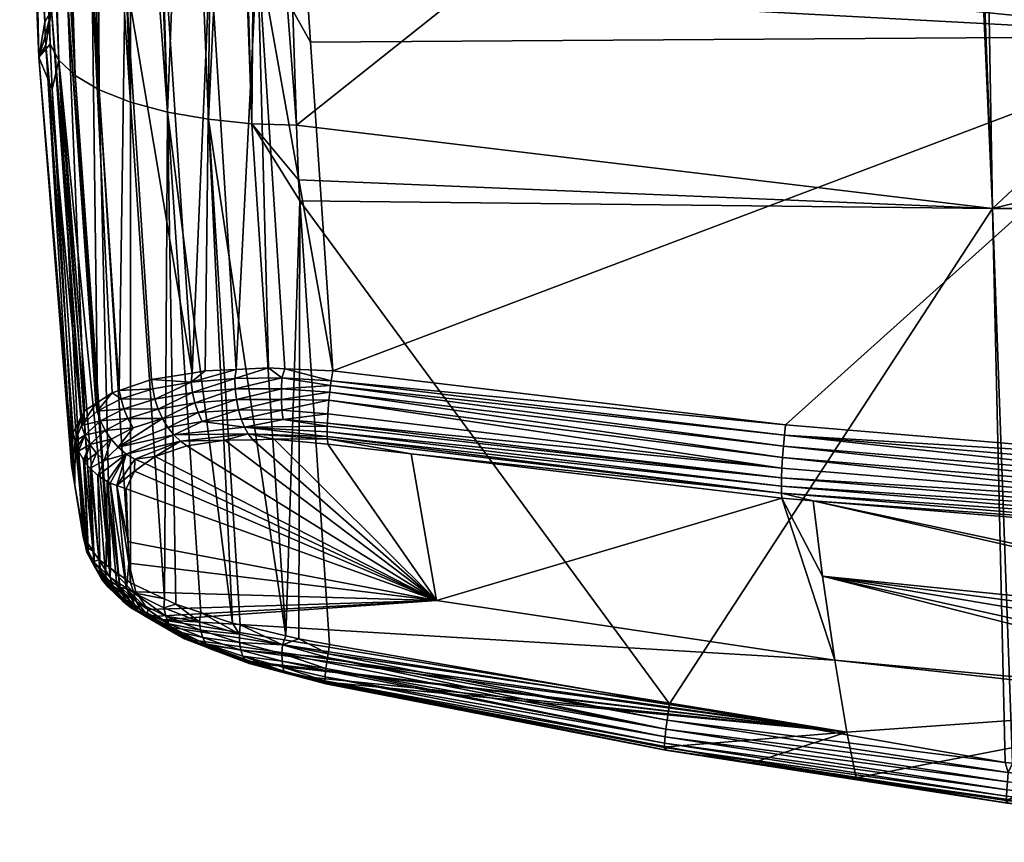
# Model space of a CAD drawing. Extents: x -0.11 to 0.11, y -0.407 to 0.019.
# Tile 60 of 256: x -0.096 to -0.052, y -0.106 to -0.07. Entities that reach past the tile are written whole.
import ezdxf

# ---------------------------------------------------------------- set-up
doc = ezdxf.new("R2010")
doc.units = 0
doc.layers.add('mesh', color=7, linetype='CONTINUOUS')

msp = doc.modelspace()

# ---------------------------------------------------------------- meshes
at = {"layer": 'mesh'}
mesh = msp.add_polyface(dxfattribs=at)
corners = [(-0.051348, -0.102809, -0.00995), (-0.022202, -0.078241, -0.022174), (-0.052251, -0.078057, -0.020039), (-0.053282, -0.050621, -0.03021), (-0.053467, -0.050622, -0.030197), (-0.052728, -0.050617, -0.030249), (-0.022692, -0.050441, -0.032357), (-0.083306, -0.074344, -0.017387), (-0.083225, -0.076786, -0.016458), (-0.083163, -0.07772, -0.016078), (-0.066658, -0.100164, -0.008988), (-0.053285, -0.050496, -0.030245), (-0.085299, -0.074281, -0.016965), (-0.083988, -0.086106, 0.027152), (-0.083965, -0.085624, 0.027187), (-0.081788, -0.085958, 0.027668), (-0.08396, -0.087057, 0.026849), (-0.083987, -0.08659, 0.02704), (-0.081864, -0.086609, 0.027566), (-0.08506, -0.066406, 0.022866), (-0.082919, -0.066214, 0.023188), (-0.082855, -0.068175, 0.023722), (-0.082688, -0.070638, 0.024283), (-0.081692, -0.085303, 0.027625), (-0.042173, -0.070368, 0.027553), (-0.083428, -0.05063, 0.018949), (-0.06221, -0.050362, 0.020773), (-0.042329, -0.0502, 0.021882), (-0.041831, -0.050196, 0.02191), (-0.041032, -0.089422, 0.031842), (-0.041597, -0.089375, 0.031793), (-0.084076, -0.050957, -0.026284), (-0.053285, -0.050358, -0.030246), (-0.084082, -0.050832, -0.026312), (-0.022693, -0.050311, -0.032386), (-0.084084, -0.050694, -0.026314), (-0.053282, -0.050215, -0.030214), (-0.084081, -0.05055, -0.026283), (-0.053276, -0.05008, -0.030144), (-0.084065, -0.050355, -0.026165), (-0.081758, -0.085751, 0.027655), (-0.083827, -0.08521, 0.027122), (-0.081823, -0.08626, 0.027621), (-0.081916, -0.087224, 0.027324), (-0.083424, -0.050491, 0.018889), (-0.041833, -0.050093, 0.021923), (-0.083417, -0.050372, 0.018796), (-0.061483, -0.087716, 0.03007), (-0.061535, -0.088182, 0.03012)]
mesh.append_faces([[corners[k] for k in face] for face in [(0, 1, 2, 2), (2, 3, 4, 4), (2, 5, 3, 3), (6, 5, 2, 2), (7, 2, 4, 4), (8, 2, 7, 7), (8, 9, 2, 2), (10, 2, 9, 9), (11, 3, 5, 5), (4, 3, 11, 11), (12, 8, 7, 7), (13, 14, 15, 15), (16, 17, 18, 18), (19, 20, 21, 21), (19, 22, 23, 23), (24, 25, 26, 26), (24, 20, 25, 25), (21, 20, 24, 24), (24, 27, 28, 28), (26, 27, 24, 24), (24, 22, 21, 21), (24, 23, 22, 22), (29, 30, 24, 24), (7, 4, 31, 31), (11, 32, 33, 33), (34, 32, 11, 11), (32, 35, 33, 33), (36, 35, 32, 32), (36, 37, 35, 35), (11, 31, 4, 4), (33, 31, 11, 11), (38, 39, 37, 37), (40, 41, 23, 23), (40, 14, 41, 41), (40, 15, 14, 14), (17, 42, 18, 18), (17, 13, 42, 42), (13, 15, 42, 42), (16, 18, 43, 43), (25, 44, 26, 26), (45, 44, 46, 46), (19, 23, 41, 41), (40, 23, 47, 47), (15, 40, 48, 48), (47, 23, 24, 24), (24, 30, 47, 47)]])
mesh = msp.add_polyface(dxfattribs=at)
corners = [(-0.085299, -0.074281, -0.016965), (-0.085119, -0.050968, -0.026074), (-0.085993, -0.050971, -0.025733), (-0.083306, -0.074344, -0.017387), (-0.083163, -0.07772, -0.016078), (-0.083225, -0.076786, -0.016458), (-0.086063, -0.085643, 0.026357), (-0.084557, -0.085179, 0.02695), (-0.083965, -0.085624, 0.027187), (-0.08599, -0.086587, 0.026225), (-0.083988, -0.086106, 0.027152), (-0.083987, -0.08659, 0.02704), (-0.086044, -0.086114, 0.026326), (-0.085902, -0.08704, 0.026054), (-0.08396, -0.087057, 0.026849), (-0.085497, -0.05066, 0.018495), (-0.082919, -0.066214, 0.023188), (-0.08506, -0.066406, 0.022866), (-0.083428, -0.05063, 0.018949), (-0.082855, -0.068175, 0.023722), (-0.082688, -0.070638, 0.024283), (-0.084065, -0.050355, -0.026165), (-0.085116, -0.050312, -0.025899), (-0.085139, -0.050425, -0.025997), (-0.086178, -0.050435, -0.025687), (-0.086146, -0.050322, -0.025591), (-0.08616, -0.050972, -0.025668), (-0.084076, -0.050957, -0.026284), (-0.084082, -0.050832, -0.026312), (-0.086206, -0.050851, -0.025784), (-0.084084, -0.050694, -0.026314), (-0.086209, -0.050713, -0.025785), (-0.084081, -0.05055, -0.026283), (-0.0862, -0.05057, -0.025753), (-0.087239, -0.074084, -0.016205), (-0.083785, -0.097129, -0.007626), (-0.085645, -0.050495, 0.018443), (-0.087683, -0.050372, 0.017509), (-0.085609, -0.050351, 0.018316), (-0.085653, -0.050662, 0.018461), (-0.087762, -0.050604, 0.017668), (-0.086299, -0.050671, 0.018319), (-0.083417, -0.050372, 0.018796), (-0.083424, -0.050491, 0.018889), (-0.083827, -0.08521, 0.027122), (-0.086012, -0.085246, 0.026247), (-0.087167, -0.066703, 0.022134)]
mesh.append_faces([[corners[k] for k in face] for face in [(0, 1, 2, 2), (0, 3, 1, 1), (4, 5, 0, 0), (6, 7, 8, 8), (9, 10, 11, 11), (9, 12, 10, 10), (12, 8, 10, 10), (12, 6, 8, 8), (13, 11, 14, 14), (13, 9, 11, 11), (15, 16, 17, 17), (18, 16, 15, 15), (19, 20, 17, 17), (21, 22, 23, 23), (22, 24, 23, 23), (22, 25, 24, 24), (1, 26, 2, 2), (27, 26, 1, 1), (28, 26, 27, 27), (28, 29, 26, 26), (30, 29, 28, 28), (30, 31, 29, 29), (32, 31, 30, 30), (32, 33, 31, 31), (32, 24, 33, 33), (32, 23, 24, 24), (21, 23, 32, 32), (3, 27, 1, 1), (0, 2, 26, 26), (34, 0, 26, 26), (35, 0, 34, 34), (35, 4, 0, 0), (36, 37, 38, 38), (39, 40, 36, 36), (41, 40, 39, 39), (42, 36, 38, 38), (43, 36, 42, 42), (43, 39, 36, 36), (43, 15, 39, 39), (18, 15, 43, 43), (8, 7, 44, 44), (6, 45, 7, 7), (39, 17, 46, 46), (15, 17, 39, 39), (17, 7, 45, 45), (44, 7, 17, 17)]])
mesh = msp.add_polyface(dxfattribs=at)
corners = [(-0.020397, -0.071315, -0.026295), (-0.02072, -0.051176, -0.033684), (-0.020761, -0.051, -0.033622), (-0.02156, -0.070909, -0.025161), (-0.021721, -0.050425, -0.03265), (-0.021954, -0.05043, -0.032545), (-0.022333, -0.070826, -0.024902), (-0.02251, -0.050439, -0.032388), (-0.022692, -0.050441, -0.032357), (-0.022321, -0.05032, -0.032436), (-0.022511, -0.050322, -0.032401), (-0.021958, -0.050313, -0.032556), (-0.022172, -0.050435, -0.032447), (-0.022137, -0.050317, -0.032487), (-0.021786, -0.050309, -0.03264), (-0.021622, -0.050304, -0.032741), (-0.042173, -0.070368, 0.027553), (-0.041831, -0.050196, 0.02191), (-0.032761, -0.050122, 0.022416), (-0.020638, -0.051077, -0.03384), (-0.020637, -0.051595, -0.03383), (-0.020737, -0.050767, -0.033687), (-0.020796, -0.050846, -0.033569), (-0.020507, -0.050599, -0.033854), (-0.02059, -0.071185, -0.025939), (-0.020856, -0.050695, -0.033498), (-0.020934, -0.050572, -0.033401), (-0.02115, -0.050426, -0.033143), (-0.021309, -0.050409, -0.032973), (-0.021033, -0.050481, -0.03328), (-0.021618, -0.050421, -0.032731), (-0.020858, -0.071069, -0.02562), (-0.021464, -0.050415, -0.032851), (-0.021948, -0.070871, -0.025041), (-0.022318, -0.050437, -0.032422), (-0.021147, -0.050316, -0.03317), (-0.021317, -0.050292, -0.032985), (-0.020863, -0.050564, -0.033517), (-0.020639, -0.050477, -0.033738), (-0.020768, -0.050408, -0.033611), (-0.020622, -0.050263, -0.033655), (-0.020836, -0.050297, -0.033513), (-0.020961, -0.050307, -0.033387), (-0.052728, -0.050617, -0.030249), (-0.022693, -0.050311, -0.032386), (-0.053285, -0.050496, -0.030245)]
mesh.append_faces([[corners[k] for k in face] for face in [(0, 1, 2, 2), (3, 4, 5, 5), (6, 7, 8, 8), (9, 10, 7, 7), (11, 12, 5, 5), (11, 13, 12, 12), (5, 14, 11, 11), (5, 4, 14, 14), (15, 14, 4, 4), (16, 17, 18, 18), (19, 1, 20, 20), (2, 1, 19, 19), (21, 2, 19, 19), (22, 2, 21, 21), (19, 23, 21, 21), (24, 25, 26, 26), (24, 27, 28, 28), (24, 29, 27, 27), (24, 26, 29, 29), (3, 30, 4, 4), (31, 32, 30, 30), (33, 34, 7, 7), (3, 12, 34, 34), (29, 35, 27, 27), (35, 28, 27, 27), (35, 36, 28, 28), (25, 22, 21, 21), (37, 25, 21, 21), (37, 26, 25, 25), (37, 21, 38, 38), (39, 38, 40, 40), (39, 37, 38, 38), (41, 37, 39, 39), (42, 37, 41, 41), (29, 37, 42, 42), (29, 26, 37, 37), (43, 8, 44, 44), (45, 43, 44, 44), (44, 7, 10, 10), (8, 7, 44, 44), (32, 15, 30, 30), (9, 7, 34, 34), (13, 34, 12, 12), (13, 9, 34, 34), (15, 4, 30, 30), (28, 36, 32, 32)]])
mesh = msp.add_polyface(dxfattribs=at)
corners = [(-0.020249, -0.07155, -0.026926), (-0.020285, -0.071451, -0.026663), (-0.020112, -0.079399, -0.024045), (-0.020796, -0.050846, -0.033569), (-0.020856, -0.050695, -0.033498), (-0.02059, -0.071185, -0.025939), (-0.020397, -0.071315, -0.026295), (-0.020761, -0.051, -0.033622), (-0.021954, -0.05043, -0.032545), (-0.022172, -0.050435, -0.032447), (-0.02156, -0.070909, -0.025161), (-0.022333, -0.070826, -0.024902), (-0.021948, -0.070871, -0.025041), (-0.02251, -0.050439, -0.032388), (-0.022211, -0.077709, -0.022385), (-0.022202, -0.078241, -0.022174), (-0.052251, -0.078057, -0.020039), (-0.022692, -0.050441, -0.032357), (-0.000143, -0.07026, 0.028691), (-0.041032, -0.089422, 0.031842), (-0.042173, -0.070368, 0.027553), (-0.020241, -0.071159, -0.043502), (-0.020175, -0.071053, -0.043664), (-0.020054, -0.070956, -0.043783), (-0.019655, -0.070993, -0.043958), (-0.019655, -0.070883, -0.043917), (-0.01976, -0.07089, -0.043907), (-0.020196, -0.071158, -0.043639), (-0.020124, -0.071157, -0.043753), (-0.01986, -0.070904, -0.043882), (-0.019916, -0.071153, -0.043919), (-0.01981, -0.071151, -0.043956), (-0.019655, -0.071148, -0.043979), (-0.020421, -0.06167, -0.038707), (-0.020587, -0.052181, -0.034035), (-0.020255, -0.071159, -0.043379), (-0.020386, -0.061578, -0.038892), (-0.020282, -0.061496, -0.039054), (-0.020487, -0.052034, -0.034329), (-0.020122, -0.061434, -0.039174), (-0.019926, -0.0614, -0.039238), (-0.019821, -0.061394, -0.039245), (-0.020616, -0.051842, -0.033917), (-0.020637, -0.051595, -0.03383), (-0.021309, -0.050409, -0.032973), (-0.020858, -0.071069, -0.02562), (-0.021188, -0.070976, -0.025356), (-0.021618, -0.050421, -0.032731), (-0.021464, -0.050415, -0.032851), (-0.022318, -0.050437, -0.032422)]
mesh.append_faces([[corners[k] for k in face] for face in [(0, 1, 2, 2), (3, 4, 5, 5), (6, 3, 5, 5), (7, 3, 6, 6), (8, 9, 10, 10), (11, 12, 13, 13), (14, 12, 11, 11), (14, 15, 12, 12), (16, 11, 17, 17), (16, 14, 11, 11), (18, 19, 20, 20), (21, 22, 23, 23), (24, 25, 26, 26), (27, 22, 21, 21), (27, 23, 22, 22), (28, 23, 27, 27), (28, 29, 23, 23), (30, 29, 28, 28), (30, 26, 29, 29), (31, 26, 30, 30), (31, 24, 26, 26), (32, 24, 31, 31), (33, 34, 0, 0), (2, 33, 0, 0), (2, 35, 33, 33), (36, 21, 23, 23), (33, 21, 36, 36), (33, 35, 21, 21), (34, 33, 36, 36), (37, 38, 36, 36), (23, 37, 36, 36), (29, 37, 23, 23), (29, 39, 37, 37), (26, 39, 29, 29), (40, 25, 41, 41), (40, 26, 25, 25), (39, 26, 40, 40), (0, 42, 1, 1), (34, 42, 0, 0), (1, 43, 6, 6), (42, 43, 1, 1), (5, 44, 45, 45), (46, 47, 10, 10), (45, 47, 46, 46), (44, 48, 45, 45), (10, 49, 12, 12)]])
mesh = msp.add_polyface(dxfattribs=at)
corners = [(-0.092872, -0.050779, -0.020486), (-0.092821, -0.050929, -0.020575), (-0.09222, -0.050939, -0.021284), (-0.093376, -0.050907, -0.019468), (-0.09342, -0.050773, -0.019489), (-0.093895, -0.05076, -0.018515), (-0.092256, -0.050806, -0.021314), (-0.092908, -0.050677, -0.020445), (-0.092286, -0.05069, -0.021339), (-0.094606, -0.05072, -0.016479), (-0.094294, -0.050872, -0.017638), (-0.094306, -0.050735, -0.017564), (-0.093927, -0.050647, -0.018531), (-0.090727, -0.073313, -0.013775), (-0.090744, -0.050966, -0.023026), (-0.091413, -0.050954, -0.022237), (-0.092116, -0.072761, -0.012184), (-0.094301, -0.070737, -0.006726), (-0.094814, -0.050825, -0.015413), (-0.09506, -0.050803, -0.014356), (-0.094552, -0.06975, 0.011704), (-0.095667, -0.050748, -0.003201), (-0.095126, -0.05078, 0.006926), (-0.094805, -0.071308, 0.002989), (-0.094244, -0.06921, 0.013756), (-0.094706, -0.050773, 0.009048), (-0.091539, -0.050874, -0.022191), (-0.091597, -0.050767, -0.022188), (-0.093862, -0.050888, -0.018499), (-0.094577, -0.050847, -0.016427), (-0.094845, -0.050701, -0.015421), (-0.095054, -0.050666, -0.014357), (-0.089944, -0.05097, -0.023604), (-0.090007, -0.05085, -0.023688), (-0.095239, -0.050789, -0.012624), (-0.095661, -0.050638, -0.003717), (-0.095643, -0.05075, -0.003729), (-0.093927, -0.071447, -0.00859), (-0.09319, -0.072129, -0.010429), (-0.094685, -0.050721, 0.009149), (-0.093909, -0.050697, 0.011228), (-0.092788, -0.05075, 0.013197), (-0.093286, -0.050756, 0.012537), (-0.093536, -0.068648, 0.015816), (-0.094629, -0.050772, 0.009437), (-0.091409, -0.050735, 0.015024), (-0.090953, -0.067561, 0.019546), (-0.089669, -0.050714, 0.016468), (-0.092431, -0.068089, 0.017781)]
mesh.append_faces([[corners[k] for k in face] for face in [(0, 1, 2, 2), (3, 4, 5, 5), (6, 0, 2, 2), (6, 7, 0, 0), (8, 7, 6, 6), (9, 10, 11, 11), (12, 5, 4, 4), (4, 1, 0, 0), (3, 1, 4, 4), (13, 14, 15, 15), (1, 16, 2, 2), (17, 18, 19, 19), (20, 21, 22, 22), (20, 23, 21, 21), (24, 22, 25, 25), (6, 26, 27, 27), (2, 26, 6, 6), (27, 8, 6, 6), (5, 28, 3, 3), (11, 28, 5, 5), (11, 10, 28, 28), (29, 30, 18, 18), (29, 9, 30, 30), (29, 10, 9, 9), (19, 18, 31, 31), (26, 15, 14, 14), (32, 26, 14, 14), (33, 27, 26, 26), (34, 35, 36, 36), (19, 31, 34, 34), (37, 29, 18, 18), (13, 15, 26, 26), (2, 13, 26, 26), (38, 28, 10, 10), (16, 3, 28, 28), (39, 25, 22, 22), (40, 41, 42, 42), (23, 36, 21, 21), (24, 25, 39, 39), (43, 42, 41, 41), (43, 40, 42, 42), (24, 44, 40, 40), (39, 44, 24, 24), (45, 46, 41, 41), (47, 46, 45, 45), (48, 43, 41, 41)]])
mesh = msp.add_polyface(dxfattribs=at)
corners = [(-0.09222, -0.050939, -0.021284), (-0.092116, -0.072761, -0.012184), (-0.090727, -0.073313, -0.013775), (-0.092821, -0.050929, -0.020575), (-0.093376, -0.050907, -0.019468), (-0.094301, -0.070737, -0.006726), (-0.093927, -0.071447, -0.00859), (-0.094814, -0.050825, -0.015413), (-0.094224, -0.072738, -0.005959), (-0.092831, -0.092706, 0.002373), (-0.090725, -0.094759, -0.003074), (-0.09319, -0.072129, -0.010429), (-0.091607, -0.094117, -0.001448), (-0.091673, -0.094068, -0.001325), (-0.092353, -0.093413, 0.000409), (-0.09214, -0.093728, -0.000465), (-0.094805, -0.071308, 0.002989), (-0.095239, -0.050789, -0.012624), (-0.09506, -0.050803, -0.014356), (-0.094533, -0.070394, 0.011866), (-0.094552, -0.06975, 0.011704), (-0.094506, -0.070773, 0.011948), (-0.093353, -0.089513, 0.011694), (-0.093283, -0.088051, 0.015677), (-0.093205, -0.090416, 0.009058), (-0.092264, -0.086759, 0.019765), (-0.092197, -0.086715, 0.019914), (-0.092204, -0.087102, 0.020039), (-0.091138, -0.086553, 0.021969), (-0.091016, -0.086996, 0.022005), (-0.091545, -0.086287, 0.021366), (-0.095126, -0.05078, 0.006926), (-0.094244, -0.06921, 0.013756), (-0.092431, -0.068089, 0.017781), (-0.093536, -0.068648, 0.015816), (-0.09291, -0.087349, 0.017842), (-0.092933, -0.087393, 0.017707), (-0.092775, -0.087094, 0.018626), (-0.093862, -0.050888, -0.018499), (-0.094577, -0.050847, -0.016427), (-0.094294, -0.050872, -0.017638), (-0.095643, -0.05075, -0.003729), (-0.09123, -0.086182, 0.021774), (-0.093909, -0.050697, 0.011228), (-0.092788, -0.05075, 0.013197), (-0.090953, -0.067561, 0.019546), (-0.089783, -0.0857, 0.02364)]
mesh.append_faces([[corners[k] for k in face] for face in [(0, 1, 2, 2), (3, 4, 1, 1), (5, 6, 7, 7), (8, 6, 5, 5), (8, 9, 6, 6), (1, 10, 2, 2), (11, 12, 1, 1), (6, 13, 11, 11), (14, 15, 6, 6), (5, 16, 8, 8), (5, 17, 16, 16), (18, 17, 5, 5), (19, 16, 20, 20), (19, 21, 16, 16), (22, 21, 23, 23), (22, 16, 21, 21), (24, 16, 22, 22), (24, 8, 16, 16), (9, 8, 24, 24), (25, 26, 27, 27), (27, 28, 29, 29), (27, 30, 28, 28), (26, 30, 27, 27), (20, 31, 32, 32), (33, 26, 34, 34), (30, 26, 33, 33), (32, 35, 36, 36), (32, 37, 35, 35), (34, 37, 32, 32), (34, 25, 37, 37), (26, 25, 34, 34), (21, 36, 23, 23), (21, 32, 36, 36), (19, 32, 21, 21), (19, 20, 32, 32), (1, 38, 11, 11), (11, 39, 6, 6), (40, 39, 11, 11), (17, 41, 16, 16), (30, 42, 28, 28), (32, 43, 34, 34), (44, 45, 33, 33), (33, 42, 30, 30), (45, 42, 33, 33), (45, 46, 42, 42)]])
mesh = msp.add_polyface(dxfattribs=at)
corners = [(-0.089077, -0.073759, -0.015133), (-0.090744, -0.050966, -0.023026), (-0.090727, -0.073313, -0.013775), (-0.086163, -0.096563, -0.006835), (-0.087239, -0.074084, -0.016205), (-0.089727, -0.086116, 0.023704), (-0.089783, -0.0857, 0.02364), (-0.088008, -0.085808, 0.025185), (-0.087846, -0.086729, 0.025089), (-0.086044, -0.086114, 0.026326), (-0.08599, -0.086587, 0.026225), (-0.087949, -0.08627, 0.025167), (-0.089487, -0.087015, 0.023663), (-0.089633, -0.086567, 0.023709), (-0.091016, -0.086996, 0.022005), (-0.091138, -0.086553, 0.021969), (-0.086063, -0.085643, 0.026357), (-0.087701, -0.087169, 0.024949), (-0.085902, -0.08704, 0.026054), (-0.089291, -0.08744, 0.023564), (-0.090835, -0.087431, 0.021999), (-0.087167, -0.066703, 0.022134), (-0.087556, -0.050687, 0.017703), (-0.086299, -0.050671, 0.018319), (-0.089543, -0.050713, 0.016573), (-0.089087, -0.050707, 0.016952), (-0.089168, -0.067092, 0.021018), (-0.088178, -0.05098, -0.02488), (-0.089769, -0.050971, -0.023731), (-0.089944, -0.05097, -0.023604), (-0.089204, -0.095478, -0.004692), (-0.090725, -0.094759, -0.003074), (-0.08616, -0.050972, -0.025668), (-0.087962, -0.085404, 0.025116), (-0.09123, -0.086182, 0.021774), (-0.086012, -0.085246, 0.026247), (-0.087385, -0.08531, 0.025584), (-0.089669, -0.050714, 0.016468), (-0.090953, -0.067561, 0.019546), (-0.087762, -0.050604, 0.017668), (-0.085653, -0.050662, 0.018461), (-0.08506, -0.066406, 0.022866)]
mesh.append_faces([[corners[k] for k in face] for face in [(0, 1, 2, 2), (3, 4, 0, 0), (5, 6, 7, 7), (8, 9, 10, 10), (8, 11, 9, 9), (12, 11, 8, 8), (12, 13, 11, 11), (14, 13, 12, 12), (14, 15, 13, 13), (11, 16, 9, 9), (11, 7, 16, 16), (13, 7, 11, 11), (13, 5, 7, 7), (15, 5, 13, 13), (17, 10, 18, 18), (17, 8, 10, 10), (19, 8, 17, 17), (19, 12, 8, 8), (20, 14, 12, 12), (21, 22, 23, 23), (24, 25, 26, 26), (27, 0, 4, 4), (27, 28, 0, 0), (0, 29, 1, 1), (28, 29, 0, 0), (2, 30, 0, 0), (31, 30, 2, 2), (4, 32, 27, 27), (7, 6, 33, 33), (5, 34, 6, 6), (7, 35, 16, 16), (7, 36, 35, 35), (33, 36, 7, 7), (15, 34, 5, 5), (37, 26, 38, 38), (24, 26, 37, 37), (21, 39, 22, 22), (26, 39, 21, 21), (26, 25, 39, 39), (40, 21, 23, 23), (41, 35, 21, 21), (26, 33, 38, 38), (21, 33, 26, 26), (21, 36, 33, 33), (35, 36, 21, 21), (33, 6, 38, 38)]])
mesh = msp.add_polyface(dxfattribs=at)
corners = [(-0.020112, -0.079399, -0.024045), (-0.01989, -0.092091, -0.019012), (-0.01989, -0.092091, -0.043379), (-0.021471, -0.091332, -0.017077), (-0.02156, -0.070909, -0.025161), (-0.021948, -0.070871, -0.025041), (-0.021, -0.091399, -0.017262), (-0.019899, -0.092022, -0.018842), (-0.052251, -0.078057, -0.020039), (-0.022202, -0.078241, -0.022174), (-0.022211, -0.077709, -0.022385), (-0.051348, -0.102809, -0.00995), (-0.021973, -0.09131, -0.016999), (-0.020669, -0.090887, 0.032962), (-0.020653, -0.090417, 0.032904), (-0.020382, -0.09043, 0.032918), (-0.041032, -0.089422, 0.031842), (-0.041151, -0.089881, 0.031889), (-0.020704, -0.092345, 0.032642), (-0.041233, -0.091776, 0.031291), (-0.041223, -0.09134, 0.031562), (-0.020696, -0.09187, 0.032833), (-0.04118, -0.090371, 0.031864), (-0.020684, -0.091377, 0.032939), (-0.041205, -0.090865, 0.031755), (-0.020255, -0.071159, -0.043379), (-0.019881, -0.092091, -0.043479), (-0.020241, -0.071159, -0.043502), (-0.019839, -0.09209, -0.043621), (-0.020196, -0.071158, -0.043639), (-0.019763, -0.092089, -0.043747), (-0.020124, -0.071157, -0.043753), (-0.019659, -0.092087, -0.043852), (-0.019916, -0.071153, -0.043919), (-0.019549, -0.092085, -0.043917), (-0.01981, -0.071151, -0.043956), (-0.019423, -0.092083, -0.043961), (-0.019655, -0.071148, -0.043979), (-0.01929, -0.09208, -0.043979), (-0.015183, -0.084959, -0.043979), (-0.021594, -0.091327, -0.017058), (-0.020841, -0.091441, -0.017372), (-0.021188, -0.070976, -0.025356), (-0.020858, -0.071069, -0.02562), (-0.020553, -0.091518, -0.017573), (-0.020232, -0.091661, -0.017939), (-0.020005, -0.091836, -0.018379), (-0.020397, -0.071315, -0.026295), (-0.019941, -0.091948, -0.018657), (-0.020285, -0.071451, -0.026663), (-0.02059, -0.071185, -0.025939)]
mesh.append_faces([[corners[k] for k in face] for face in [(0, 1, 2, 2), (3, 4, 5, 5), (6, 4, 3, 3), (7, 1, 0, 0), (8, 9, 10, 10), (11, 12, 9, 9), (13, 14, 15, 15), (13, 16, 14, 14), (17, 16, 13, 13), (18, 19, 20, 20), (21, 22, 23, 23), (24, 22, 21, 21), (23, 17, 13, 13), (22, 17, 23, 23), (18, 24, 21, 21), (20, 24, 18, 18), (25, 2, 26, 26), (26, 27, 25, 25), (28, 27, 26, 26), (28, 29, 27, 27), (30, 29, 28, 28), (30, 31, 29, 29), (32, 31, 30, 30), (32, 33, 31, 31), (34, 33, 32, 32), (34, 35, 33, 33), (36, 35, 34, 34), (36, 37, 35, 35), (38, 37, 36, 36), (39, 37, 38, 38), (2, 25, 0, 0), (40, 9, 12, 12), (40, 5, 9, 9), (3, 5, 40, 40), (41, 4, 6, 6), (41, 42, 4, 4), (41, 43, 42, 42), (44, 43, 41, 41), (43, 44, 45, 45), (45, 46, 47, 47), (48, 47, 46, 46), (48, 49, 47, 47), (0, 48, 7, 7), (0, 49, 48, 48), (45, 50, 43, 43), (47, 50, 45, 45)]])
mesh = msp.add_polyface(dxfattribs=at)
corners = [(-0.093927, -0.071447, -0.00859), (-0.092379, -0.093374, 0.000517), (-0.092353, -0.093413, 0.000409), (-0.092831, -0.092706, 0.002373), (-0.09319, -0.072129, -0.010429), (-0.091673, -0.094068, -0.001325), (-0.091607, -0.094117, -0.001448), (-0.09214, -0.093728, -0.000465), (-0.092734, -0.093125, 0.002521), (-0.093205, -0.090416, 0.009058), (-0.093115, -0.088748, 0.015933), (-0.092669, -0.093408, 0.002621), (-0.09304, -0.088886, 0.015982), (-0.092594, -0.093546, 0.002674), (-0.092823, -0.089283, 0.016122), (-0.09291, -0.087349, 0.017842), (-0.092903, -0.087742, 0.017972), (-0.092933, -0.087393, 0.017707), (-0.092775, -0.087094, 0.018626), (-0.091857, -0.087962, 0.020152), (-0.092532, -0.088587, 0.018176), (-0.092753, -0.088171, 0.018084), (-0.091588, -0.08836, 0.020158), (-0.092063, -0.087536, 0.020111), (-0.090835, -0.087431, 0.021999), (-0.092243, -0.088973, 0.018242), (-0.091897, -0.089313, 0.018278), (-0.092204, -0.087102, 0.020039), (-0.092264, -0.086759, 0.019765), (-0.091822, -0.094569, 0.003092), (-0.092074, -0.094306, 0.002979), (-0.092172, -0.089978, 0.016358), (-0.091765, -0.090237, 0.016439), (-0.093187, -0.08845, 0.015824), (-0.093353, -0.089513, 0.011694), (-0.093283, -0.088051, 0.015677), (-0.092514, -0.089654, 0.01625), (-0.092325, -0.094043, 0.002866), (-0.092767, -0.089385, 0.016159), (-0.090907, -0.089017, 0.020061)]
mesh.append_faces([[corners[k] for k in face] for face in [(0, 1, 2, 2), (0, 3, 1, 1), (4, 5, 6, 6), (0, 7, 5, 5), (8, 3, 9, 9), (10, 11, 8, 8), (12, 11, 10, 10), (12, 13, 11, 11), (12, 14, 13, 13), (8, 1, 3, 3), (15, 16, 17, 17), (15, 18, 16, 16), (19, 20, 21, 21), (19, 22, 20, 20), (23, 21, 16, 16), (23, 19, 21, 21), (24, 19, 23, 23), (21, 12, 10, 10), (20, 12, 21, 21), (20, 14, 12, 12), (22, 25, 20, 20), (22, 26, 25, 25), (16, 27, 23, 23), (16, 28, 27, 27), (18, 28, 16, 16), (29, 30, 31, 31), (32, 29, 31, 31), (33, 34, 35, 35), (33, 9, 34, 34), (33, 8, 9, 9), (10, 8, 33, 33), (30, 36, 31, 31), (37, 38, 36, 36), (13, 38, 37, 37), (13, 14, 38, 38), (25, 36, 38, 38), (17, 33, 35, 35), (17, 16, 33, 33), (26, 36, 25, 25), (31, 36, 26, 26), (39, 31, 26, 26), (39, 32, 31, 31), (16, 21, 33, 33), (21, 10, 33, 33), (38, 14, 20, 20), (20, 25, 38, 38)]])
mesh = msp.add_polyface(dxfattribs=at)
corners = [(-0.092116, -0.072761, -0.012184), (-0.091607, -0.094117, -0.001448), (-0.090725, -0.094759, -0.003074), (-0.090522, -0.089254, 0.019965), (-0.090069, -0.089444, 0.019825), (-0.090536, -0.089777, 0.018751), (-0.088487, -0.088437, 0.022994), (-0.088201, -0.088646, 0.022733), (-0.089616, -0.089121, 0.020866), (-0.086518, -0.0884, 0.024139), (-0.087701, -0.087169, 0.024949), (-0.089052, -0.087828, 0.023415), (-0.089291, -0.08744, 0.023564), (-0.087518, -0.087572, 0.024752), (-0.085902, -0.08704, 0.026054), (-0.085783, -0.087456, 0.025819), (-0.090907, -0.089017, 0.020061), (-0.090598, -0.087843, 0.021949), (-0.091588, -0.08836, 0.020158), (-0.091857, -0.087962, 0.020152), (-0.091267, -0.088716, 0.020126), (-0.090835, -0.087431, 0.021999), (-0.08878, -0.088163, 0.023222), (-0.085637, -0.087819, 0.025531), (-0.091897, -0.089313, 0.018278), (-0.085472, -0.088117, 0.025202), (-0.089487, -0.087015, 0.023663), (-0.092063, -0.087536, 0.020111), (-0.091016, -0.086996, 0.022005), (-0.092204, -0.087102, 0.020039), (-0.077057, -0.095548, 0.010673), (-0.090909, -0.090566, 0.016529), (-0.089077, -0.073759, -0.015133), (-0.088694, -0.095719, -0.005235), (-0.087588, -0.096088, -0.005934), (-0.089204, -0.095478, -0.004692), (-0.086163, -0.096563, -0.006835), (-0.085826, -0.096643, -0.006947), (-0.087239, -0.074084, -0.016205), (-0.091627, -0.090325, 0.016467), (-0.091193, -0.094952, 0.003285), (-0.091765, -0.090237, 0.016439), (-0.091338, -0.090422, 0.016492), (-0.090904, -0.09504, 0.003345), (-0.090832, -0.092935, 0.009922), (-0.090801, -0.093886, 0.007271)]
mesh.append_faces([[corners[k] for k in face] for face in [(0, 1, 2, 2), (3, 4, 5, 5), (6, 7, 8, 8), (6, 9, 7, 7), (10, 11, 12, 12), (10, 13, 11, 11), (14, 13, 10, 10), (14, 15, 13, 13), (3, 8, 4, 4), (3, 6, 8, 8), (16, 6, 3, 3), (17, 18, 19, 19), (17, 20, 18, 18), (21, 17, 19, 19), (12, 17, 21, 21), (12, 20, 17, 17), (11, 20, 12, 12), (11, 22, 20, 20), (13, 22, 11, 11), (13, 23, 22, 22), (15, 23, 13, 13), (20, 24, 18, 18), (20, 16, 24, 24), (22, 16, 20, 20), (22, 6, 16, 16), (25, 6, 22, 22), (25, 9, 6, 6), (21, 26, 12, 12), (27, 28, 21, 21), (27, 29, 28, 28), (30, 5, 4, 4), (30, 31, 5, 5), (32, 33, 34, 34), (32, 35, 33, 33), (36, 32, 34, 34), (37, 38, 36, 36), (39, 40, 41, 41), (42, 43, 39, 39), (44, 42, 31, 31), (45, 42, 44, 44), (45, 43, 42, 42), (42, 5, 31, 31), (42, 3, 5, 5), (42, 16, 3, 3), (39, 16, 42, 42), (39, 41, 16, 16)]])
mesh = msp.add_polyface(dxfattribs=at)
corners = [(-0.066658, -0.100164, -0.008988), (-0.083163, -0.07772, -0.016078), (-0.081833, -0.097515, -0.008025), (-0.083209, -0.097266, -0.007818), (-0.081904, -0.09793, -0.007771), (-0.083938, -0.097536, -0.007414), (-0.08585, -0.097431, -0.006423), (-0.085863, -0.097054, -0.006736), (-0.083962, -0.097921, -0.007092), (-0.081933, -0.098099, -0.007667), (-0.085798, -0.097766, -0.006048), (-0.08878, -0.088163, 0.023222), (-0.085637, -0.087819, 0.025531), (-0.085472, -0.088117, 0.025202), (-0.085264, -0.088378, 0.024788), (-0.084302, -0.088361, 0.025286), (-0.081938, -0.088231, 0.026472), (-0.083909, -0.087484, 0.026586), (-0.081941, -0.087774, 0.026953), (-0.081935, -0.087647, 0.027038), (-0.08396, -0.087057, 0.026849), (-0.085783, -0.087456, 0.025819), (-0.085902, -0.08704, 0.026054), (-0.086518, -0.0884, 0.024139), (-0.05929, -0.098215, 0.011436), (-0.089315, -0.096417, 0.000037), (-0.077057, -0.095548, 0.010673), (-0.089533, -0.096255, 0.00044), (-0.081906, -0.088573, 0.025904), (-0.078188, -0.089016, 0.02636), (-0.088201, -0.088646, 0.022733), (-0.089616, -0.089121, 0.020866), (-0.090069, -0.089444, 0.019825), (-0.090832, -0.092935, 0.009922), (-0.090909, -0.090566, 0.016529), (-0.061663, -0.09008, 0.029507), (-0.087239, -0.074084, -0.016205), (-0.085826, -0.096643, -0.006947), (-0.083785, -0.097129, -0.007626), (-0.086163, -0.096563, -0.006835), (-0.081928, -0.088339, 0.026292), (-0.081939, -0.088034, 0.026679), (-0.081916, -0.087224, 0.027324), (-0.061647, -0.089644, 0.029782), (-0.061658, -0.090765, 0.028781), (-0.061666, -0.090457, 0.029167)]
mesh.append_faces([[corners[k] for k in face] for face in [(0, 1, 2, 2), (3, 2, 1, 1), (4, 3, 5, 5), (2, 3, 4, 4), (6, 5, 7, 7), (8, 5, 6, 6), (8, 9, 5, 5), (10, 8, 6, 6), (11, 12, 13, 13), (14, 13, 15, 15), (16, 13, 12, 12), (17, 18, 12, 12), (17, 19, 18, 18), (20, 21, 22, 22), (21, 17, 12, 12), (20, 17, 21, 21), (14, 23, 13, 13), (24, 25, 26, 26), (25, 27, 26, 26), (28, 29, 26, 26), (26, 15, 28, 28), (26, 14, 15, 15), (23, 14, 26, 26), (26, 30, 23, 23), (26, 31, 30, 30), (32, 31, 26, 26), (33, 34, 26, 26), (35, 18, 19, 19), (36, 37, 38, 38), (3, 1, 38, 38), (7, 37, 39, 39), (5, 37, 7, 7), (5, 38, 37, 37), (3, 38, 5, 5), (15, 40, 28, 28), (15, 13, 40, 40), (16, 12, 41, 41), (40, 13, 16, 16), (12, 18, 41, 41), (42, 19, 17, 17), (20, 42, 17, 17), (43, 19, 42, 42), (40, 29, 28, 28), (40, 44, 29, 29), (45, 16, 41, 41), (35, 41, 18, 18)]])
mesh = msp.add_polyface(dxfattribs=at)
corners = [(-0.051684, -0.102778, -0.009938), (-0.052251, -0.078057, -0.020039), (-0.066658, -0.100164, -0.008988), (-0.066838, -0.102232, -0.00612), (-0.06301, -0.102805, -0.005871), (-0.058327, -0.103469, -0.00612), (-0.066779, -0.102085, -0.005613), (-0.081937, -0.099192, -0.004574), (-0.066868, -0.102221, -0.006636), (-0.082005, -0.09927, -0.005259), (-0.081904, -0.09793, -0.007771), (-0.066775, -0.100888, -0.008842), (-0.081933, -0.098099, -0.007667), (-0.066824, -0.101289, -0.008522), (-0.082003, -0.09859, -0.007183), (-0.06686, -0.101641, -0.008124), (-0.066883, -0.102119, -0.007158), (-0.08204, -0.099191, -0.005946), (-0.066881, -0.101923, -0.007663), (-0.08204, -0.09914, -0.00609), (-0.082039, -0.09896, -0.006599), (-0.051594, -0.104593, -0.006995), (-0.051618, -0.104581, -0.007511), (-0.05163, -0.104477, -0.008033), (-0.051628, -0.104279, -0.008538), (-0.051613, -0.103995, -0.008998), (-0.051585, -0.103639, -0.009394), (-0.051548, -0.103234, -0.009712), (-0.088855, -0.09676, -0.000817), (-0.089315, -0.096417, 0.000037), (-0.058752, -0.101426, 0.001615), (-0.085341, -0.098278, -0.003696), (-0.087294, -0.097547, -0.002475), (-0.083018, -0.098941, -0.004434), (-0.04123, -0.092464, 0.030573), (-0.06025, -0.091103, 0.028511), (-0.061658, -0.090765, 0.028781), (-0.061647, -0.089644, 0.029782), (-0.061663, -0.09008, 0.029507), (-0.081935, -0.087647, 0.027038), (-0.041223, -0.09134, 0.031562), (-0.061666, -0.090457, 0.029167), (-0.081938, -0.088231, 0.026472), (-0.041235, -0.092155, 0.030955), (-0.041233, -0.091776, 0.031291), (-0.061581, -0.088673, 0.030092), (-0.081788, -0.085958, 0.027668), (-0.061535, -0.088182, 0.03012), (-0.081864, -0.086609, 0.027566), (-0.061619, -0.089168, 0.02998), (-0.061648, -0.090987, 0.028388), (-0.077057, -0.095548, 0.010673), (-0.078188, -0.089016, 0.02636), (-0.05929, -0.098215, 0.011436), (-0.059828, -0.094466, 0.021067), (-0.081928, -0.088339, 0.026292), (-0.081939, -0.088034, 0.026679), (-0.081823, -0.08626, 0.027621), (-0.081758, -0.085751, 0.027655), (-0.061483, -0.087716, 0.03007), (-0.081916, -0.087224, 0.027324)]
mesh.append_faces([[corners[k] for k in face] for face in [(0, 1, 2, 2), (3, 4, 5, 5), (3, 6, 4, 4), (7, 6, 3, 3), (8, 9, 3, 3), (10, 11, 2, 2), (12, 13, 11, 11), (13, 14, 15, 15), (16, 17, 8, 8), (18, 19, 16, 16), (15, 20, 18, 18), (21, 3, 5, 5), (22, 8, 3, 3), (23, 16, 8, 8), (24, 18, 16, 16), (25, 15, 18, 18), (26, 13, 15, 15), (27, 11, 13, 13), (0, 2, 11, 11), (28, 29, 30, 30), (31, 32, 30, 30), (7, 33, 30, 30), (30, 6, 7, 7), (30, 4, 6, 6), (5, 4, 30, 30), (34, 35, 36, 36), (37, 38, 39, 39), (40, 38, 37, 37), (41, 36, 42, 42), (43, 36, 41, 41), (44, 41, 38, 38), (45, 46, 47, 47), (37, 48, 49, 49), (50, 51, 52, 52), (50, 53, 51, 51), (50, 54, 53, 53), (35, 54, 50, 50), (36, 50, 52, 52), (35, 50, 36, 36), (55, 42, 36, 36), (38, 41, 56, 56), (49, 57, 45, 45), (48, 57, 49, 49), (47, 58, 59, 59), (57, 46, 45, 45), (60, 48, 37, 37)]])
mesh = msp.add_polyface(dxfattribs=at)
corners = [(-0.051684, -0.102778, -0.009938), (-0.051348, -0.102809, -0.00995), (-0.052251, -0.078057, -0.020039), (-0.036227, -0.104975, -0.010376), (-0.036162, -0.104239, -0.010498), (-0.051594, -0.104593, -0.006995), (-0.051547, -0.10443, -0.006479), (-0.045496, -0.105288, -0.006801), (-0.036258, -0.106343, -0.007664), (-0.036275, -0.10633, -0.00818), (-0.051618, -0.104581, -0.007511), (-0.036284, -0.106225, -0.008702), (-0.05163, -0.104477, -0.008033), (-0.036283, -0.106026, -0.009206), (-0.051628, -0.104279, -0.008538), (-0.036273, -0.105739, -0.009665), (-0.051613, -0.103995, -0.008998), (-0.036253, -0.105382, -0.01006), (-0.051585, -0.103639, -0.009394), (-0.051548, -0.103234, -0.009712), (-0.058327, -0.103469, -0.00612), (-0.066838, -0.102232, -0.00612), (-0.066868, -0.102221, -0.006636), (-0.066883, -0.102119, -0.007158), (-0.066881, -0.101923, -0.007663), (-0.06686, -0.101641, -0.008124), (-0.066824, -0.101289, -0.008522), (-0.066775, -0.100888, -0.008842), (-0.041378, -0.100188, 0.012001), (-0.05929, -0.098215, 0.011436), (-0.036898, -0.10028, 0.012863), (-0.035689, -0.098516, 0.017858), (-0.059828, -0.094466, 0.021067), (-0.034972, -0.097699, 0.020124), (-0.036657, -0.099619, 0.014799), (-0.040652, -0.105784, -0.006991), (-0.058752, -0.101426, 0.001615), (-0.06025, -0.091103, 0.028511), (-0.034121, -0.097084, 0.021739), (-0.033687, -0.09677, 0.022565), (-0.041151, -0.089881, 0.031889), (-0.041597, -0.089375, 0.031793), (-0.041032, -0.089422, 0.031842), (-0.061535, -0.088182, 0.03012), (-0.041223, -0.09134, 0.031562), (-0.041233, -0.091776, 0.031291), (-0.061663, -0.09008, 0.029507), (-0.041235, -0.092155, 0.030955), (-0.04123, -0.092464, 0.030573), (-0.061658, -0.090765, 0.028781), (-0.061666, -0.090457, 0.029167), (-0.041205, -0.090865, 0.031755), (-0.061581, -0.088673, 0.030092), (-0.04118, -0.090371, 0.031864), (-0.061619, -0.089168, 0.02998), (-0.061647, -0.089644, 0.029782), (-0.041199, -0.09269, 0.030186), (-0.061483, -0.087716, 0.03007)]
mesh.append_faces([[corners[k] for k in face] for face in [(0, 1, 2, 2), (3, 4, 1, 1), (5, 6, 7, 7), (8, 5, 7, 7), (9, 10, 5, 5), (11, 12, 10, 10), (13, 14, 12, 12), (15, 16, 14, 14), (17, 18, 16, 16), (3, 19, 18, 18), (1, 19, 3, 3), (1, 0, 19, 19), (5, 20, 6, 6), (10, 21, 5, 5), (12, 22, 10, 10), (14, 23, 12, 12), (16, 24, 14, 14), (18, 25, 16, 16), (19, 26, 18, 18), (0, 27, 19, 19), (28, 29, 30, 30), (31, 32, 33, 33), (32, 30, 29, 29), (32, 34, 30, 30), (31, 34, 32, 32), (7, 28, 35, 35), (7, 6, 28, 28), (28, 36, 29, 29), (28, 20, 36, 36), (6, 20, 28, 28), (37, 38, 32, 32), (39, 38, 37, 37), (40, 41, 42, 42), (43, 41, 40, 40), (44, 45, 46, 46), (47, 48, 49, 49), (45, 47, 50, 50), (51, 52, 53, 53), (54, 52, 51, 51), (53, 43, 40, 40), (52, 43, 53, 53), (44, 54, 51, 51), (55, 54, 44, 44), (56, 39, 37, 37), (48, 56, 37, 37), (43, 57, 41, 41)]])
mesh = msp.add_polyface(dxfattribs=at)
corners = [(-0.091627, -0.090325, 0.016467), (-0.090904, -0.09504, 0.003345), (-0.091193, -0.094952, 0.003285), (-0.090477, -0.095169, 0.003433), (-0.090801, -0.093886, 0.007271), (-0.092215, -0.094232, 0.000748), (-0.092669, -0.093408, 0.002621), (-0.092594, -0.093546, 0.002674), (-0.092734, -0.093125, 0.002521), (-0.092358, -0.093825, 0.000559), (-0.092353, -0.093413, 0.000409), (-0.092379, -0.093374, 0.000517), (-0.089944, -0.095948, 0.001205), (-0.089983, -0.096196, 0.000188), (-0.090365, -0.096069, -0.000055), (-0.091329, -0.094869, 0.003243), (-0.09072, -0.095871, -0.000312), (-0.091622, -0.094526, -0.001298), (-0.091673, -0.094068, -0.001325), (-0.09214, -0.093728, -0.000465), (-0.090572, -0.095217, -0.003004), (-0.090725, -0.094759, -0.003074), (-0.091607, -0.094117, -0.001448), (-0.092001, -0.094615, 0.000948), (-0.091296, -0.095285, -0.000833), (-0.091493, -0.094919, -0.001077), (-0.090463, -0.0956, -0.002753), (-0.090293, -0.095952, -0.002468), (-0.089012, -0.096601, -0.003913), (-0.091035, -0.095607, -0.000575), (-0.091719, -0.094957, 0.001154), (-0.090063, -0.096257, -0.002161), (-0.089149, -0.096259, -0.004233), (-0.091765, -0.090237, 0.016439), (-0.091822, -0.094569, 0.003092), (-0.092325, -0.094043, 0.002866), (-0.092514, -0.089654, 0.01625), (-0.092074, -0.094306, 0.002979), (-0.089204, -0.095478, -0.004692)]
mesh.append_faces([[corners[k] for k in face] for face in [(0, 1, 2, 2), (3, 1, 4, 4), (5, 6, 7, 7), (5, 8, 6, 6), (9, 10, 11, 11), (1, 3, 12, 12), (13, 1, 12, 12), (14, 1, 13, 13), (14, 2, 1, 1), (15, 2, 14, 14), (16, 15, 14, 14), (17, 18, 19, 19), (20, 21, 22, 22), (23, 5, 7, 7), (24, 5, 23, 23), (9, 19, 10, 10), (9, 17, 19, 19), (25, 17, 9, 9), (25, 26, 17, 17), (27, 26, 25, 25), (27, 28, 26, 26), (29, 23, 30, 30), (29, 24, 23, 23), (31, 24, 29, 29), (17, 22, 18, 18), (17, 20, 22, 22), (26, 20, 17, 17), (26, 32, 20, 20), (8, 9, 11, 11), (5, 9, 8, 8), (5, 25, 9, 9), (24, 25, 5, 5), (24, 27, 25, 25), (31, 27, 24, 24), (33, 15, 34, 34), (33, 2, 15, 15), (35, 36, 37, 37), (34, 30, 37, 37), (34, 29, 30, 30), (34, 16, 29, 29), (34, 15, 16, 16), (20, 38, 21, 21), (23, 7, 35, 35), (30, 35, 37, 37), (30, 23, 35, 35)]])
mesh = msp.add_polyface(dxfattribs=at)
corners = [(-0.051348, -0.102809, -0.00995), (-0.021477, -0.09597, -0.015108), (-0.021575, -0.095046, -0.015483), (-0.021973, -0.09131, -0.016999), (-0.034121, -0.097084, 0.021739), (-0.033687, -0.09677, 0.022565), (-0.031834, -0.097437, 0.021885), (-0.033711, -0.099081, 0.017433), (-0.034972, -0.097699, 0.020124), (-0.035689, -0.098516, 0.017858), (-0.03235, -0.095805, 0.025103), (-0.029217, -0.095833, 0.026039), (-0.030912, -0.095065, 0.026956), (-0.027501, -0.093437, 0.030992), (-0.026729, -0.093906, 0.030417), (-0.02883, -0.093994, 0.029637), (-0.025698, -0.09853, 0.024563), (-0.023584, -0.096385, 0.028309), (-0.023242, -0.096706, 0.028101), (-0.027414, -0.096999, 0.025196), (-0.027971, -0.099946, 0.020889), (-0.029854, -0.098502, 0.021289), (-0.031602, -0.100041, 0.017109), (-0.024166, -0.100376, 0.02419), (-0.022167, -0.098163, 0.027635), (-0.059828, -0.094466, 0.021067), (-0.023992, -0.093773, 0.031021), (-0.023328, -0.094333, 0.030508), (-0.020704, -0.092345, 0.032642), (-0.020709, -0.092781, 0.032374), (-0.041233, -0.091776, 0.031291), (-0.041235, -0.092155, 0.030955), (-0.025933, -0.094391, 0.029823), (-0.025288, -0.094783, 0.029343), (-0.024365, -0.09565, 0.028783), (-0.022856, -0.097229, 0.027934), (-0.041199, -0.09269, 0.030186), (-0.024634, -0.093253, 0.031467), (-0.022663, -0.094963, 0.030038), (-0.022005, -0.09566, 0.029619), (-0.021635, -0.09306, 0.031963), (-0.04123, -0.092464, 0.030573)]
mesh.append_faces([[corners[k] for k in face] for face in [(0, 1, 2, 2), (2, 3, 0, 0), (4, 5, 6, 6), (7, 4, 6, 6), (7, 8, 4, 4), (7, 9, 8, 8), (10, 6, 5, 5), (10, 11, 6, 6), (12, 11, 10, 10), (13, 14, 15, 15), (16, 17, 18, 18), (16, 19, 17, 17), (20, 19, 16, 16), (20, 21, 19, 19), (21, 11, 19, 19), (21, 6, 11, 11), (22, 6, 21, 21), (22, 7, 6, 6), (23, 16, 24, 24), (25, 4, 8, 8), (14, 26, 27, 27), (28, 29, 30, 30), (29, 31, 30, 30), (12, 32, 11, 11), (15, 32, 12, 12), (15, 14, 32, 32), (11, 33, 34, 34), (32, 33, 11, 11), (18, 35, 16, 16), (19, 34, 17, 17), (19, 11, 34, 34), (36, 13, 15, 15), (36, 10, 5, 5), (36, 12, 10, 10), (15, 12, 36, 36), (14, 37, 26, 26), (13, 37, 14, 14), (38, 33, 32, 32), (39, 34, 33, 33), (27, 32, 14, 14), (27, 38, 32, 32), (31, 40, 37, 37), (13, 36, 41, 41), (37, 41, 31, 31), (37, 13, 41, 41), (29, 40, 31, 31)]])
mesh = msp.add_polyface(dxfattribs=at)
corners = [(-0.088016, -0.097351, -0.002452), (-0.087669, -0.097358, -0.002077), (-0.087294, -0.097547, -0.002475), (-0.089315, -0.096417, 0.000037), (-0.089983, -0.096196, 0.000188), (-0.089533, -0.096255, 0.00044), (-0.088855, -0.09676, -0.000817), (-0.085341, -0.098278, -0.003696), (-0.089944, -0.095948, 0.001205), (-0.091035, -0.095607, -0.000575), (-0.088586, -0.097117, -0.003189), (-0.090063, -0.096257, -0.002161), (-0.09072, -0.095871, -0.000312), (-0.088313, -0.097271, -0.002815), (-0.090365, -0.096069, -0.000055), (-0.087353, -0.097491, -0.004724), (-0.087168, -0.097703, -0.004308), (-0.08558, -0.098243, -0.005172), (-0.088822, -0.096891, -0.00356), (-0.085423, -0.098364, -0.004707), (-0.087641, -0.0965, -0.005765), (-0.088694, -0.095719, -0.005235), (-0.08923, -0.095882, -0.004511), (-0.089149, -0.096259, -0.004233), (-0.090572, -0.095217, -0.003004), (-0.087592, -0.096875, -0.005466), (-0.085863, -0.097054, -0.006736), (-0.08585, -0.097431, -0.006423), (-0.089012, -0.096601, -0.003913), (-0.090293, -0.095952, -0.002468), (-0.087496, -0.097211, -0.005115), (-0.085798, -0.097766, -0.006048), (-0.085707, -0.098041, -0.005625), (-0.090463, -0.0956, -0.002753), (-0.077057, -0.095548, 0.010673), (-0.090801, -0.093886, 0.007271), (-0.090832, -0.092935, 0.009922), (-0.090477, -0.095169, 0.003433), (-0.089204, -0.095478, -0.004692), (-0.087588, -0.096088, -0.005934), (-0.086163, -0.096563, -0.006835)]
mesh.append_faces([[corners[k] for k in face] for face in [(0, 1, 2, 2), (3, 4, 5, 5), (3, 6, 4, 4), (7, 0, 2, 2), (4, 8, 5, 5), (9, 10, 11, 11), (9, 12, 10, 10), (4, 13, 14, 14), (4, 0, 13, 13), (6, 0, 4, 4), (6, 1, 0, 0), (15, 16, 17, 17), (18, 16, 15, 15), (19, 13, 0, 0), (10, 13, 19, 19), (10, 14, 13, 13), (12, 14, 10, 10), (20, 21, 22, 22), (23, 22, 24, 24), (23, 20, 22, 22), (25, 20, 23, 23), (25, 26, 20, 20), (27, 26, 25, 25), (18, 28, 29, 29), (18, 30, 28, 28), (15, 30, 18, 18), (15, 31, 30, 30), (32, 31, 15, 15), (28, 23, 33, 33), (28, 25, 23, 23), (30, 25, 28, 28), (30, 27, 25, 25), (31, 27, 30, 30), (11, 18, 29, 29), (10, 18, 11, 11), (10, 16, 18, 18), (19, 16, 10, 10), (34, 35, 36, 36), (34, 37, 35, 35), (34, 8, 37, 37), (34, 5, 8, 8), (22, 21, 38, 38), (20, 39, 21, 21), (26, 39, 20, 20), (26, 40, 39, 39), (24, 22, 38, 38)]])
mesh = msp.add_polyface(dxfattribs=at)
corners = [(-0.085245, -0.098405, -0.004252), (-0.085042, -0.098364, -0.003791), (-0.083018, -0.098941, -0.004434), (-0.087353, -0.097491, -0.004724), (-0.08558, -0.098243, -0.005172), (-0.085707, -0.098041, -0.005625), (-0.083924, -0.098534, -0.006254), (-0.082039, -0.09896, -0.006599), (-0.082011, -0.098671, -0.007055), (-0.08204, -0.09914, -0.00609), (-0.08386, -0.098729, -0.005771), (-0.085341, -0.098278, -0.003696), (-0.088016, -0.097351, -0.002452), (-0.085423, -0.098364, -0.004707), (-0.081986, -0.099247, -0.005061), (-0.081937, -0.099192, -0.004574), (-0.082005, -0.09927, -0.005259), (-0.082021, -0.099234, -0.00557), (-0.08204, -0.099191, -0.005946), (-0.082003, -0.09859, -0.007183), (-0.081965, -0.098322, -0.007448), (-0.083962, -0.097921, -0.007092), (-0.081904, -0.09793, -0.007771), (-0.083938, -0.097536, -0.007414), (-0.081933, -0.098099, -0.007667), (-0.083958, -0.09826, -0.006701), (-0.085798, -0.097766, -0.006048), (-0.087168, -0.097703, -0.004308), (-0.066838, -0.102232, -0.00612), (-0.066658, -0.100164, -0.008988), (-0.081833, -0.097515, -0.008025), (-0.066775, -0.100888, -0.008842), (-0.066824, -0.101289, -0.008522), (-0.066868, -0.102221, -0.006636), (-0.066883, -0.102119, -0.007158), (-0.066881, -0.101923, -0.007663), (-0.06686, -0.101641, -0.008124), (-0.058752, -0.101426, 0.001615), (-0.087669, -0.097358, -0.002077), (-0.088855, -0.09676, -0.000817), (-0.087294, -0.097547, -0.002475), (-0.05929, -0.098215, 0.011436), (-0.089315, -0.096417, 0.000037)]
mesh.append_faces([[corners[k] for k in face] for face in [(0, 1, 2, 2), (3, 4, 5, 5), (6, 7, 8, 8), (6, 9, 7, 7), (10, 9, 6, 6), (0, 11, 1, 1), (0, 12, 11, 11), (13, 12, 0, 0), (14, 2, 15, 15), (14, 0, 2, 2), (16, 0, 14, 14), (16, 13, 0, 0), (17, 13, 16, 16), (17, 10, 13, 13), (18, 10, 17, 17), (18, 9, 10, 10), (19, 20, 21, 21), (22, 23, 24, 24), (20, 24, 21, 21), (5, 25, 26, 26), (25, 21, 26, 26), (25, 19, 21, 21), (13, 4, 27, 27), (10, 4, 13, 13), (10, 5, 4, 4), (6, 5, 10, 10), (6, 25, 5, 5), (8, 25, 6, 6), (8, 19, 25, 25), (28, 14, 15, 15), (28, 16, 14, 14), (22, 29, 30, 30), (24, 31, 22, 22), (32, 20, 19, 19), (24, 20, 32, 32), (33, 17, 16, 16), (33, 18, 17, 17), (34, 9, 18, 18), (35, 7, 9, 9), (36, 8, 7, 7), (19, 8, 36, 36), (37, 38, 39, 39), (37, 40, 38, 38), (37, 1, 11, 11), (37, 2, 1, 1), (41, 37, 42, 42)]])

doc.saveas('drawing.dxf')
